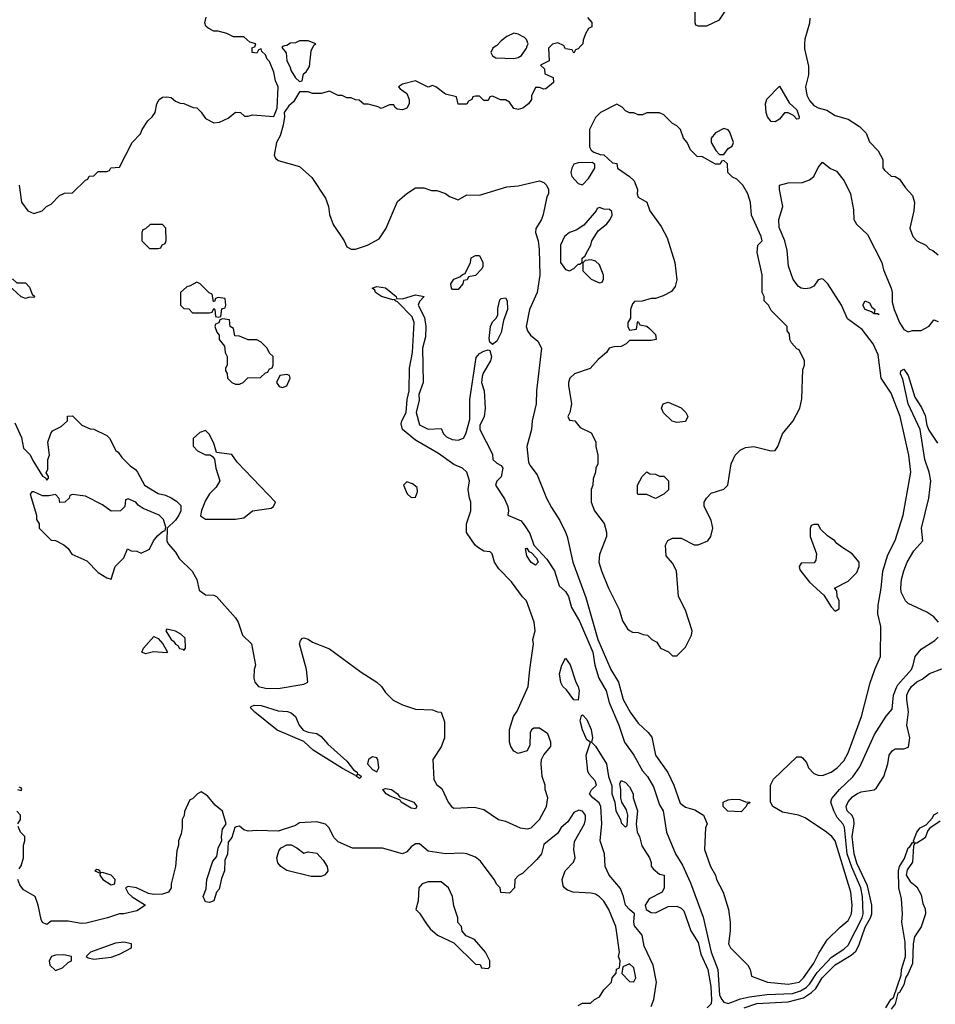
# Model space of a CAD drawing. Header units: inches. Extents: x 2671394 to 2765652, y 830470 to 955458.
# Tile 66 of 256: x 2682804 to 2687077, y 875527 to 880123. Entities that reach past the tile are written whole.
import ezdxf

# ---------------------------------------------------------------- set-up
doc = ezdxf.new("R2010")
doc.units = ezdxf.units.IN
doc.header["$MEASUREMENT"] = 0
doc.layers.add('C6887', color=7, linetype='Continuous')
doc.layers.add('C6888', color=7, linetype='Continuous')

msp = doc.modelspace()

# ---------------------------------------------------------------- linework, layer by layer
at = {"layer": 'C6887', "color": 2}
for points, elevation in [([(2682801, 879350), (2682811.3, 879271.3), (2682842, 879230), (2682870, 879218), (2682908.9, 879231.1), (2682928, 879250), (2682950, 879262), (2682990, 879302), (2683012.7, 879312.7), (2683050, 879314), (2683110, 879374), (2683122, 879378), (2683128.4, 879391.6), (2683150, 879394), (2683170, 879414), (2683210, 879414), (2683222, 879418), (2683228.4, 879431.6), (2683270, 879434), (2683328, 879550), (2683368, 879590), (2683375.3, 879610), (2683402, 879650), (2683422, 879670), (2683435.3, 879690), (2683444, 879730), (2683454, 879750), (2683470, 879760.7), (2683490, 879762.8), (2683510, 879758.8), (2683530, 879742), (2683552.7, 879732.7), (2683570, 879732), (2683612.7, 879712.7), (2683630, 879712), (2683651.1, 879691.1), (2683670, 879662), (2683710, 879642), (2683736.4, 879643.6), (2683776.4, 879663.6), (2683810, 879691.3), (2683834, 879690), (2683852.7, 879672.7), (2683870, 879672), (2683890, 879678), (2683990, 879671), (2684005.1, 879710), (2684009.2, 879809.2), (2683997.5, 879837.5), (2683990, 879878), (2683970, 879928), (2683958, 879938), (2683950, 879958), (2683933.6, 879973.6), (2683930, 879986), (2683918, 879982), (2683910, 879966), (2683888.9, 879968.9), (2683888.4, 879991.6), (2683902, 879998), (2683902.7, 880000)], 10), ([(2685282, 880000), (2685272, 879990), (2685274, 879930), (2685234, 879910), (2685252.7, 879892.7), (2685254, 879870), (2685292.7, 879852.7), (2685294, 879830), (2685259.6, 879800.4), (2685250, 879798), (2685230, 879806), (2685210, 879806), (2685192.7, 879767.3), (2685192, 879750), (2685178, 879730), (2685152, 879710), (2685130, 879704), (2685110, 879708.7), (2685090, 879738), (2685070, 879748), (2685048, 879748), (2685010, 879766), (2684998, 879762), (2684990, 879746), (2684970, 879746), (2684950, 879766), (2684930, 879766), (2684918, 879762), (2684914, 879750), (2684898, 879742), (2684890, 879728), (2684850, 879728), (2684842, 879762), (2684790, 879775.3), (2684746, 879810), (2684730, 879815.3), (2684710, 879808), (2684650, 879837.2), (2684590, 879822), (2684572, 879810), (2684579.6, 879799.6), (2684610, 879778), (2684620.7, 879750), (2684620.7, 879730), (2684611, 879710), (2684590, 879701.2), (2684565.2, 879705.2), (2684554.6, 879714.6), (2684550, 879726), (2684530, 879726), (2684490, 879708.7), (2684476.4, 879716.4), (2684430, 879728), (2684410, 879728), (2684387.3, 879747.3), (2684370, 879748), (2684350, 879758), (2684330, 879758), (2684308.4, 879768.4), (2684290, 879768.7), (2684250, 879788.7), (2684210, 879778), (2684170, 879778), (2684150, 879786), (2684110, 879786), (2684080.7, 879739.3), (2684059, 879721), (2684037.3, 879690), (2684039.1, 879670), (2684032.4, 879630), (2684019, 879581), (2684002.4, 879550), (2683991.1, 879491.1), (2683996.9, 879476.9), (2684010, 879464.7), (2684110, 879438), (2684166.4, 879386.4), (2684231.3, 879290), (2684244.7, 879250), (2684250, 879214), (2684267.1, 879167.1), (2684318, 879090), (2684330, 879062), (2684350, 879052), (2684370, 879052), (2684426, 879070), (2684480.4, 879099.6), (2684512.9, 879147.1), (2684566, 879274), (2684610, 879312), (2684650, 879338), (2684690, 879338), (2684725.4, 879325.4), (2684750, 879324.7), (2684790, 879311.3), (2684810, 879298), (2684850, 879282), (2684890, 879304.7), (2684950, 879304), (2685077.5, 879342.5), (2685130, 879347.3), (2685230, 879371), (2685250, 879362), (2685262, 879350), (2685271, 879330), (2685270.8, 879310), (2685264, 879296), (2685246.8, 879213.2), (2685238, 879190), (2685211.6, 879148.4), (2685211.3, 879130), (2685222.8, 879090), (2685227.3, 879050), (2685230.5, 878929.5), (2685218, 878850), (2685183, 878770), (2685167.7, 878690), (2685174, 878670), (2685187.3, 878650), (2685221.6, 878621.6), (2685238, 878590), (2685215.5, 878390), (2685214, 878330), (2685195.5, 878250), (2685192.7, 878210), (2685170.4, 878130), (2685178, 878058), (2685183.8, 878043.8), (2685218.5, 877998.5), (2685262.8, 877890), (2685285.2, 877845.2), (2685324.5, 877784.5), (2685350.6, 877730.6), (2685358.8, 877710), (2685384.9, 877590), (2685446.4, 877426.4), (2685501.1, 877230), (2685562.4, 877090), (2685598.4, 877030), (2685620.3, 876950), (2685653, 876890), (2685690, 876838.8), (2685735.9, 876795.9), (2685753.4, 876773.4), (2685770.8, 876690), (2685828.5, 876608.5), (2685856.3, 876550), (2685886.1, 876466.1), (2685910, 876447.7), (2685954.4, 876434.4), (2685979.8, 876419.8), (2685994, 876410), (2685999.6, 876399.6), (2686012, 876370), (2686004.7, 876350), (2685998.8, 876250), (2686026.8, 876170), (2686051, 876130), (2686056, 876110), (2686086, 876050), (2686110.8, 875970), (2686118.8, 875910), (2686118.8, 875870), (2686111, 875810), (2686121, 875790), (2686202, 875710), (2686212, 875690), (2686218, 875658), (2686294, 875630), (2686390, 875620.5), (2686441.2, 875630), (2686462, 875650), (2686510, 875718.8), (2686533.6, 875766.4), (2686572.1, 875827.9), (2686632.5, 875887.5), (2686670, 875918), (2686685.2, 875950), (2686689.2, 875990), (2686682.7, 876050), (2686609.2, 876290), (2686594, 876310), (2686569, 876330), (2686470, 876397.2), (2686438, 876410), (2686364.1, 876424.1), (2686318, 876450), (2686308, 876470), (2686308, 876550), (2686322, 876578), (2686430, 876682), (2686450, 876682), (2686456.9, 876676.9), (2686475.3, 876655.3), (2686484.7, 876630), (2686510, 876604.7), (2686530, 876596), (2686550, 876594.8), (2686590, 876610.6), (2686619.3, 876630), (2686650, 876664), (2686670, 876701), (2686732.3, 876870), (2686772.9, 877027.1), (2686794, 877090), (2686821.2, 877150), (2686822, 877290), (2686809.1, 877349.1), (2686809.2, 877390), (2686824.5, 877470), (2686831.7, 877548.3), (2686855.3, 877624.7), (2686890, 877691.3), (2686927.3, 877810), (2686962, 878010), (2686953.6, 878090), (2686911.8, 878270), (2686870, 878379), (2686823.6, 878450), (2686810, 878558), (2686786.6, 878610), (2686735.9, 878675.9), (2686667.2, 878727.2), (2686639.3, 878790), (2686575.3, 878890), (2686555.3, 878910), (2686546.8, 878913.2), (2686530, 878908), (2686510, 878879), (2686490.5, 878869.5), (2686470, 878866.6), (2686450, 878869.3), (2686437.5, 878877.5), (2686412.7, 878910), (2686391.9, 878971.9), (2686385.6, 879045.6), (2686374.5, 879090), (2686347.2, 879152.8), (2686346.6, 879190), (2686365.2, 879250), (2686348.7, 879330), (2686349, 879351), (2686390, 879361), (2686456.5, 879363.5), (2686490, 879374.8), (2686509.5, 879390.5), (2686530, 879432), (2686550, 879458), (2686587.7, 879427.7), (2686615.2, 879415.2), (2686650.5, 879370.5), (2686681, 879310), (2686695.3, 879235.3), (2686696, 879190), (2686708.3, 879168.3), (2686760.5, 879120.5), (2686826.8, 878990), (2686834.4, 878954.4), (2686871, 878870), (2686876, 878850), (2686875.3, 878804.7), (2686883.8, 878770), (2686908.9, 878710), (2686930, 878676), (2686950, 878666), (2686970, 878671.3), (2687010, 878672), (2687048.4, 878691.6), (2687070, 878722), (2687090, 878714)], 10), ([(2684040, 880000), (2684030, 879998), (2684027.5, 879992.5), (2684047.3, 879967.3), (2684051, 879930), (2684064.9, 879904.9), (2684070, 879884.7), (2684090, 879852), (2684110, 879834), (2684122, 879838), (2684128, 879870), (2684140.4, 879879.6), (2684156.4, 879903.6), (2684163.1, 879976.9), (2684174.6, 880000)], 10), ([(2685027, 880000), (2685012, 879990), (2685002, 879970), (2685010, 879954), (2685025.4, 879945.4), (2685110, 879941), (2685130, 879946), (2685145.2, 879954.8), (2685169.2, 879990), (2685172.6, 880000)], 10), ([(2685422.8, 880000), (2685410, 879986), (2685398, 879982), (2685390, 879966), (2685382, 879982), (2685350, 879986), (2685343, 880000)], 10), ([(2686466.2, 880000), (2686466.4, 879986.4), (2686485.4, 879905.4), (2686485.4, 879865.4), (2686470.5, 879810), (2686476.4, 879770), (2686490, 879744.9), (2686510, 879722), (2686530, 879710.7), (2686570, 879701), (2686610, 879676), (2686670, 879658), (2686723.5, 879623.5), (2686753.7, 879593.7), (2686770, 879552), (2686810.6, 879510.6), (2686831, 879470), (2686831.6, 879431.6), (2686839.6, 879419.6), (2686870, 879392), (2686890, 879391.3), (2686910, 879378), (2686937.3, 879337.3), (2686970, 879302), (2686978.8, 879270), (2686976, 879230), (2686958, 879150), (2686972, 879110), (2686991.1, 879091.1), (2687032, 879070), (2687050, 879052), (2687065.4, 879045.4), (2687090, 879024.7)], 14), ([(2682780.5, 878240.5), (2682812.4, 878172.4), (2682822, 878122), (2682852.3, 878092.3), (2682864.7, 878064.7), (2682910, 877992), (2682924.7, 877984.7), (2682930, 877974), (2682938, 877982), (2682938, 877990), (2682927.3, 878007.3), (2682934.6, 878025.4), (2682935.3, 878070), (2682942, 878090), (2682935.3, 878150), (2682948.4, 878191.6), (2682956.4, 878203.6), (2682996.4, 878223.6), (2683026, 878250), (2683027.3, 878272.7), (2683050, 878274), (2683094, 878230), (2683132.7, 878212.7), (2683150, 878212), (2683210, 878182), (2683222, 878170), (2683251.6, 878111.6), (2683263.6, 878103.6), (2683279.6, 878079.6), (2683319.6, 878039.6), (2683343.6, 878023.6), (2683354, 878010), (2683386, 877950), (2683450, 877911.3), (2683483.5, 877903.5), (2683510.9, 877890.9), (2683536, 877876), (2683555.3, 877855.3), (2683555.5, 877830), (2683546, 877810), (2683530, 877786), (2683491.1, 877748.9), (2683491, 877690), (2683496, 877676), (2683530, 877638), (2683548.2, 877608.2), (2683607.9, 877547.9), (2683630.8, 877510), (2683640.7, 877460.7), (2683670, 877438), (2683710, 877436), (2683722, 877430), (2683810, 877331.3), (2683822.8, 877310), (2683842.8, 877250), (2683886, 877210), (2683904.7, 877110), (2683898, 877090), (2683896, 877050), (2683901, 877030), (2683918, 877010), (2683950, 877002), (2684010, 877000.7), (2684130, 877021), (2684148, 877030), (2684142, 877090), (2684109.3, 877210), (2684114.6, 877225.4), (2684124, 877236), (2684130, 877238), (2684150, 877231.3), (2684170, 877218), (2684250, 877186), (2684396.9, 877076.9), (2684470, 877031.3), (2684491.3, 877010), (2684510, 876982), (2684546.4, 876946.4), (2684590, 876924.7), (2684650, 876904.7), (2684730, 876902), (2684752.7, 876892.7), (2684771.1, 876891.1), (2684785.4, 876845.4), (2684786.8, 876770), (2684770, 876728), (2684732, 876670), (2684736.9, 876576.9), (2684750, 876552), (2684774, 876534), (2684802.8, 876470), (2684818, 876450), (2684830, 876442.8), (2684926.4, 876446.4), (2684970, 876436), (2685038, 876390), (2685070, 876381.6), (2685138.8, 876350), (2685173.4, 876346.6), (2685190, 876350.5), (2685229.4, 876390), (2685262.7, 876450), (2685268.7, 876490), (2685255.3, 876530), (2685255.3, 876550), (2685241.2, 876590), (2685237.2, 876650), (2685239, 876670), (2685249.1, 876690.9), (2685282, 876730), (2685282, 876750), (2685268, 876790), (2685230, 876815.3), (2685203.6, 876816.4), (2685191.6, 876808.4), (2685185.4, 876794.6), (2685183.6, 876736.4), (2685172, 876710), (2685130, 876698), (2685108.9, 876708.9), (2685095.3, 876730), (2685089, 876750), (2685089, 876810), (2685108.7, 876870), (2685124.7, 876895.3), (2685177, 877010), (2685183.7, 877090), (2685202, 877210), (2685198, 877230), (2685209.1, 877270.9), (2685205.2, 877310), (2685169.2, 877410), (2685150, 877429.2), (2685099.1, 877499.1), (2685040.1, 877560.1), (2685019, 877590), (2685008, 877630), (2684999, 877639), (2684970, 877642), (2684940.2, 877660.2), (2684928.7, 877670), (2684889.3, 877729.3), (2684889, 877770), (2684909, 877830), (2684909, 877870), (2684902, 877890), (2684897.2, 877930), (2684902, 877970), (2684889.7, 878010), (2684870, 878029.7), (2684830, 878046.3), (2684758, 878098), (2684650, 878159.5), (2684589.5, 878210), (2684584.4, 878235.6), (2684587.3, 878250), (2684607.8, 878290), (2684611.8, 878350), (2684620.9, 878390), (2684623.1, 878496.9), (2684636.2, 878570), (2684644, 878710), (2684635.6, 878735.6), (2684566.2, 878806.2), (2684555.3, 878810), (2684556.4, 878816.4), (2684545.4, 878814.6), (2684492.3, 878830), (2684463.7, 878850), (2684460.2, 878860.2), (2684448.7, 878870), (2684470, 878877.3), (2684510, 878870.4), (2684561, 878830), (2684562, 878822), (2684590, 878820.5), (2684650, 878838), (2684690.7, 878830.7), (2684670, 878808), (2684662.8, 878790), (2684693.4, 878733.4), (2684699.5, 878690), (2684696.9, 878643.1), (2684683, 878590), (2684686.7, 878430), (2684666.4, 878373.6), (2684667.3, 878347.3), (2684653.7, 878290), (2684670, 878231.3), (2684710, 878211.3), (2684770, 878214), (2684782, 878190), (2684795.3, 878175.3), (2684822.5, 878162.5), (2684850, 878160.7), (2684874, 878170), (2684885.2, 878190), (2684904, 878256), (2684904, 878350), (2684933.6, 878546.4), (2684950, 878564.7), (2684970, 878576), (2684990, 878582), (2684998, 878578), (2685004.7, 878550), (2685001, 878530), (2684966.4, 878473.6), (2684962, 878458), (2684958.8, 878430), (2684970.5, 878390), (2684975.5, 878310), (2684970.5, 878269.5), (2684951, 878230), (2684951, 878210), (2685010, 878094), (2685012, 878070), (2685030, 878052), (2685050, 878042), (2685058, 878030), (2685050.7, 877989.3), (2685030, 877968), (2685024, 877950), (2685066.8, 877886.8), (2685081, 877850), (2685084.7, 877830), (2685082, 877810), (2685143.1, 877783.1), (2685160.9, 877760.9), (2685184.1, 877724.1), (2685203.5, 877670), (2685264.3, 877604.3), (2685299.3, 877550), (2685320.5, 877480.5), (2685350, 877454), (2685365.5, 877430), (2685378.5, 877378.5), (2685416, 877316), (2685477.8, 877170), (2685488.4, 877110), (2685506.7, 877050), (2685540.4, 876990), (2685555.1, 876935.1), (2685599.3, 876830), (2685625.5, 876750), (2685670.4, 876690.4), (2685710, 876616), (2685734, 876590), (2685761.3, 876541.3), (2685790, 876458), (2685806, 876430), (2685822.8, 876330), (2685864, 876230), (2685896.1, 876176.1), (2685934.6, 876094.6), (2685993.1, 875933.1), (2686030, 875770.8), (2686062, 875690), (2686070.2, 875570.2), (2686080.3, 875550), (2686090, 875537.1), (2686110, 875530.4), (2686168.2, 875551.8), (2686210, 875561.1), (2686290, 875573), (2686410, 875577.8), (2686447.8, 875590), (2686474.5, 875605.5), (2686490, 875620.8), (2686525.3, 875674.7), (2686592.4, 875747.6), (2686650, 875784.4), (2686670, 875802.6), (2686735.7, 875930), (2686739.4, 875950), (2686736.5, 876030), (2686728.9, 876070), (2686686.6, 876166.6), (2686665.4, 876230), (2686653.5, 876353.5), (2686645.1, 876370), (2686619.1, 876399.1), (2686603, 876430), (2686588.7, 876470), (2686592.9, 876487.1), (2686629.3, 876530), (2686691.3, 876588.7), (2686724.4, 876635.6), (2686793.1, 876786.9), (2686847.5, 876872.5), (2686875.1, 876904.9), (2686881.6, 876970), (2686894.7, 877005.2), (2686901.5, 877018.5), (2686965.2, 877090), (2686974, 877110), (2686982, 877150), (2687010, 877184.7), (2687074.2, 877225.8), (2687090, 877241)], 6), ([(2687092, 877310), (2687070, 877336), (2687037.5, 877357.5), (2686950, 877397.2), (2686937.2, 877410), (2686918, 877450), (2686915.1, 877470), (2686919.3, 877510), (2686929.4, 877550), (2686946, 877590), (2686976.2, 877643.8), (2687019, 877690), (2687012.3, 877750), (2687046.6, 877890), (2687055.1, 877970), (2687047.6, 878010), (2687028.2, 878070), (2687006, 878210), (2686950, 878329), (2686925.1, 878445.1), (2686914, 878470), (2686916.4, 878483.6), (2686930, 878490.8), (2686950, 878462), (2686981.2, 878361.2), (2687012.3, 878312.3), (2687030, 878274.8), (2687037.6, 878230), (2687046.6, 878206.6), (2687086.3, 878146.3)], 6), ([(2686184, 875510), (2686244, 875530), (2686390, 875538.3), (2686462.2, 875557.8), (2686498.5, 875581.5), (2686519, 875601), (2686548.4, 875650), (2686610, 875711.8), (2686683.8, 875756.2), (2686705.2, 875774.8), (2686719.3, 875800.7), (2686750, 875887.7), (2686774.3, 875930), (2686779.7, 875950), (2686780.5, 875990), (2686759.6, 876079.6), (2686710, 876185.1), (2686697.2, 876230), (2686689, 876310), (2686697.6, 876370), (2686696.2, 876390), (2686688.2, 876408.2), (2686665.6, 876430), (2686661.3, 876450), (2686670, 876472.2), (2686690, 876494.9), (2686710, 876508.8), (2686730, 876518), (2686791.9, 876528.1), (2686802.5, 876537.5), (2686836, 876590), (2686855.3, 876650), (2686862, 876690), (2686875.3, 876710), (2686890, 876718.8), (2686930, 876718.8), (2686952.1, 876727.9), (2686958.4, 876770), (2686943, 876830), (2686951.9, 876891.9), (2686943.6, 876950), (2686943.6, 876970), (2686950, 876986), (2686965.6, 877010), (2686990, 877032.2), (2687015.4, 877044.6), (2687050, 877070.4), (2687106.9, 877093.1)], 2), ([(2685750, 875516), (2685762.9, 875550), (2685775.1, 875630), (2685760.5, 875710), (2685718, 875798), (2685709, 875850), (2685673.3, 875893.3), (2685669.7, 875910), (2685672.3, 875950), (2685648.8, 875968.8), (2685631.3, 875990), (2685622, 876030), (2685606.8, 876066.8), (2685555.1, 876130), (2685535.1, 876170), (2685532.3, 876230), (2685512, 876290), (2685520.5, 876370), (2685515.6, 876450), (2685508, 876468), (2685478, 876490), (2685462.7, 876510), (2685472.1, 876527.9), (2685495.1, 876550), (2685489, 876570), (2685460.7, 876600.7), (2685454.8, 876614.8), (2685446.6, 876690), (2685468, 876750), (2685450, 876762), (2685430, 876808), (2685419.3, 876850), (2685425.6, 876874.4), (2685430, 876878), (2685450, 876856), (2685470.5, 876810), (2685476, 876770), (2685472, 876750), (2685490, 876732), (2685542.8, 876650), (2685550.8, 876590), (2685566.8, 876546.8), (2685567.3, 876510), (2685581, 876470), (2685585.5, 876430), (2685606.8, 876390), (2685610, 876374), (2685630, 876354), (2685638, 876362), (2685641.2, 876410), (2685635.1, 876435.1), (2685613.2, 876470), (2685608.9, 876488.9), (2685609.1, 876529.1), (2685604, 876556), (2685610, 876572), (2685630, 876562), (2685650, 876542), (2685666, 876510), (2685666.8, 876490), (2685686, 876430), (2685681, 876370), (2685684.7, 876330), (2685696.3, 876310), (2685706.4, 876266.4), (2685742.8, 876210), (2685751.3, 876188.7), (2685751.3, 876171.3), (2685759.6, 876159.6), (2685790, 876134), (2685811.3, 876130), (2685811.1, 876071.1), (2685802, 876050), (2685741.1, 876018.9), (2685723, 875990), (2685726.8, 875970), (2685750, 875955.5), (2685770, 875953.4), (2685830, 875983), (2685870, 875985.5), (2685890, 875976.3), (2685903, 875963), (2685935.5, 875870), (2685970, 875814.8), (2685981.7, 875761.7), (2686014.3, 875690), (2686028.5, 875610), (2686031.5, 875548.5), (2686030, 875528.7), (2686011.3, 875510)], 2), ([(2682794, 876530), (2682810, 876524.7), (2682814, 876530), (2682810, 876538), (2682800.4, 876540.4)], 6), ([(2685410, 875522), (2685430, 875532), (2685467.3, 875532.7), (2685486, 875550), (2685510, 875562), (2685530, 875594), (2685566, 875630), (2685568, 875650), (2685587.3, 875672.7), (2685588.4, 875691.6), (2685602, 875698), (2685606, 875730), (2685598, 875750), (2685602, 875770), (2685589.3, 875870), (2685585.2, 875890), (2685552.3, 875970), (2685530, 876009), (2685510, 876029.2), (2685490, 876041.2), (2685470, 876046), (2685386, 876050), (2685360.2, 876060.2), (2685346, 876070), (2685340.4, 876080.4), (2685335.3, 876110), (2685348.7, 876150), (2685388, 876190), (2685395.3, 876210), (2685389, 876250), (2685392.9, 876287.1), (2685439, 876370), (2685444, 876390), (2685444, 876410), (2685430, 876428.7), (2685412.7, 876432.7), (2685390, 876422.7), (2685361.6, 876378.4), (2685330, 876351.8), (2685314.2, 876325.8), (2685250, 876273.2), (2685238, 876230), (2685216.8, 876203.2), (2685150, 876138), (2685131.6, 876128.4), (2685114, 876110), (2685112, 876070), (2685090, 876046), (2685048.9, 876048.9), (2685046, 876070), (2685030, 876086), (2685018, 876110), (2684954.8, 876194.8), (2684930, 876213.2), (2684890, 876229.2), (2684870, 876233.2), (2684790, 876229.2), (2684710, 876241.2), (2684670, 876275.3), (2684650, 876275.3), (2684630, 876262), (2684610, 876239), (2684590, 876229.2), (2684496.5, 876256.5), (2684356.4, 876256.4), (2684290, 876286), (2684270, 876306), (2684248, 876350), (2684230, 876368), (2684190, 876379), (2684110, 876374), (2684090, 876362), (2684010, 876335.3), (2683910, 876339), (2683870, 876335.3), (2683850, 876342), (2683830, 876358), (2683814.6, 876354.6), (2683807.9, 876352.1), (2683793.7, 876306.3), (2683776.8, 876283.2), (2683772.7, 876227.3), (2683760.9, 876199.1), (2683759.5, 876150), (2683745.1, 876114.9), (2683734.9, 876065.1), (2683722, 876050), (2683710, 876009.3), (2683690, 876002.7), (2683670, 876005.2), (2683659.6, 876030), (2683673.8, 876066.2), (2683677.4, 876110), (2683705.1, 876194.9), (2683722.9, 876217.1), (2683730, 876258), (2683747, 876290), (2683744.7, 876310), (2683750, 876344.7), (2683766.6, 876370), (2683750, 876428.7), (2683716.4, 876456.4), (2683680.4, 876500.4), (2683650, 876518), (2683634, 876510), (2683610, 876486), (2683598, 876482), (2683572.7, 876427.3), (2683571.6, 876408.4), (2683562, 876390), (2683562, 876350), (2683556.9, 876323.1), (2683544.7, 876290), (2683544.7, 876270), (2683536.9, 876243.1), (2683531, 876170), (2683511, 876090), (2683510.8, 876070), (2683498, 876050), (2683470, 876040.9), (2683430, 876039.5), (2683404.8, 876044.8), (2683348, 876070), (2683310, 876077.2), (2683298, 876070), (2683310, 876046), (2683327.9, 876027.9), (2683391, 875990), (2683350, 875964), (2683290, 875949), (2683270, 875948.7), (2683214, 875930), (2683114.4, 875905.6), (2683090, 875904), (2683030, 875915.3), (2682950, 875915.3), (2682930, 875899), (2682910, 875908.7), (2682903.2, 875923.2), (2682889.4, 875989.4), (2682875.3, 876030), (2682822, 876062), (2682804, 876084), (2682795.3, 876110)], 6), ([(2682795.3, 876370), (2682808, 876390), (2682808, 876410), (2682790, 876428)], 6), ([(2686846, 875510), (2686869.2, 875550), (2686882, 875558), (2686916.5, 875663.5), (2686919.3, 875690), (2686937.2, 875750), (2686936.5, 875816.5), (2686920.9, 875910), (2686923.7, 875950), (2686918.6, 876018.6), (2686906, 876070), (2686905.2, 876150), (2686909.3, 876170), (2686933.2, 876206.8), (2686950, 876258), (2686958, 876262), (2686970, 876282), (2686978, 876282), (2686975.3, 876290), (2686990, 876331), (2687005.2, 876350), (2687034.6, 876365.4), (2687063.2, 876396.8), (2687070, 876410.7), (2687090, 876422.8)], -2), ([(2682800.4, 876159.6), (2682810, 876174), (2682822, 876210), (2682822, 876270), (2682828, 876290), (2682828, 876310), (2682808, 876330), (2682796.4, 876356.4)], 6), ([(2687098.8, 876381.2), (2687050.5, 876349.5), (2687041.4, 876338.6), (2687030, 876304), (2686990, 876279), (2686981, 876279), (2686975.3, 876264.7), (2686970.4, 876190), (2686946, 876154), (2686941, 876130), (2686959.8, 876099.8), (2686990, 876076), (2687010, 876038), (2687018, 875998), (2687030, 875972), (2687030.5, 875950), (2687010, 875888.7), (2686978.8, 875841.2), (2686973, 875810), (2686970, 875718), (2686950.5, 875670), (2686937.3, 875650), (2686930, 875618), (2686910, 875582), (2686901, 875579), (2686890, 875528.7), (2686870, 875504)], -2)]:
    msp.add_lwpolyline(points, dxfattribs=dict(at, elevation=elevation))
for points, elevation in [([(2686430, 879658), (2686415.3, 879675.3), (2686390, 879688), (2686372.7, 879687.3), (2686350, 879658), (2686330, 879646), (2686310, 879648), (2686294, 879670), (2686286.6, 879690), (2686284, 879730), (2686290, 879752), (2686350, 879812), (2686394.4, 879734.4), (2686430, 879702), (2686442, 879670), (2686439.6, 879660.4)], 10), ([(2685590, 879728), (2685514, 879690), (2685490, 879666), (2685462, 879610), (2685462, 879530), (2685470, 879514), (2685483.6, 879503.6), (2685512.7, 879492.7), (2685530, 879492), (2685570, 879454), (2685590, 879452), (2685594, 879430), (2685650, 879391.3), (2685671.3, 879370), (2685686, 879330), (2685684.7, 879310), (2685690, 879294), (2685731, 879271), (2685744.7, 879230), (2685796.7, 879156.7), (2685825.2, 879105.2), (2685860.7, 878990), (2685870.9, 878909.1), (2685862, 878878), (2685845.4, 878854.6), (2685806.4, 878833.6), (2685770, 878822), (2685750, 878822), (2685708.4, 878808.4), (2685672.7, 878807.3), (2685663.6, 878796.4), (2685654, 878770), (2685654, 878730), (2685642, 878710), (2685642, 878690), (2685650, 878674), (2685682, 878678), (2685686, 878710), (2685690, 878714), (2685698, 878698), (2685730, 878692), (2685742, 878682), (2685770, 878654), (2685774, 878630), (2685750, 878626), (2685650, 878626), (2685634, 878610), (2685610, 878598), (2685576.4, 878596.4), (2685554, 878590), (2685542, 878570), (2685503.5, 878536.5), (2685466, 878494), (2685392, 878470), (2685371.3, 878450), (2685364.7, 878430), (2685365.4, 878414.6), (2685378.8, 878330), (2685371.3, 878288.7), (2685362, 878270), (2685370, 878254), (2685394, 878250), (2685419.6, 878219.6), (2685470, 878194), (2685491.6, 878151.6), (2685492, 878130), (2685502, 878090), (2685502, 878050), (2685492, 878030), (2685491.3, 878010), (2685479.6, 877980.4), (2685478, 877950), (2685471.3, 877930), (2685471.3, 877870), (2685486, 877830), (2685530.9, 877770.9), (2685542, 877730), (2685542, 877710), (2685510, 877626), (2685506.8, 877590), (2685518, 877550), (2685551.3, 877470), (2685601, 877370), (2685616.9, 877316.9), (2685639.6, 877279.6), (2685650, 877272), (2685663.6, 877263.6), (2685690, 877262), (2685712.7, 877252.7), (2685734, 877250), (2685754, 877230), (2685776.9, 877216.9), (2685794, 877190), (2685831.6, 877171.6), (2685850, 877154), (2685870, 877154), (2685910, 877194), (2685938, 877250), (2685942, 877270), (2685910, 877366), (2685878, 877430), (2685868, 877550), (2685850, 877586), (2685820.4, 877620.4), (2685818, 877670), (2685828.9, 877691.1), (2685850, 877702), (2685890, 877702), (2685951.6, 877671.6), (2685970, 877671.3), (2686015.3, 877690), (2686028.7, 877710), (2686039, 877750), (2686030, 877786), (2685998, 877850), (2685998, 877870), (2686008, 877890), (2686030, 877912), (2686090, 877931.3), (2686108.7, 877950), (2686124, 878050), (2686142, 878090), (2686166.3, 878113.7), (2686190, 878126), (2686230, 878131), (2686310, 878111), (2686330, 878112), (2686342, 878130), (2686364, 878190), (2686414, 878250), (2686444, 878310), (2686453.6, 878353.6), (2686458, 878490), (2686466, 878510), (2686466, 878530), (2686442, 878582), (2686430, 878586), (2686406, 878614), (2686398, 878630), (2686396.4, 878656.4), (2686386, 878670), (2686386, 878690), (2686310, 878766), (2686298, 878790), (2686278, 878810), (2686278, 878830), (2686268.7, 878850), (2686268.9, 878931.1), (2686244.7, 879035.3), (2686248, 879070), (2686268, 879090), (2686264, 879110), (2686219, 879210), (2686214, 879270), (2686202, 879310), (2686178, 879350), (2686150, 879378), (2686130, 879388), (2686108, 879410), (2686106, 879450), (2686090, 879466), (2686078, 879462), (2686072, 879448), (2686050, 879448.7), (2685990, 879482), (2685964.7, 879484.7), (2685934.6, 879514.6), (2685918, 879550), (2685902, 879570), (2685888, 879610), (2685870, 879628), (2685850, 879638), (2685810, 879678), (2685790, 879688), (2685730, 879688), (2685710, 879678), (2685690, 879678), (2685670, 879688), (2685650, 879688.7), (2685630, 879698), (2685614.6, 879714.6)], 14), ([(2686090, 879615.3), (2686050, 879595.3), (2686031.3, 879570), (2686031.3, 879550), (2686051.6, 879511.6), (2686070, 879494), (2686090, 879494), (2686110, 879522), (2686128.4, 879531.6), (2686135.3, 879550), (2686118, 879598), (2686110, 879608)], 14), ([(2685476.4, 879456.4), (2685410, 879455.3), (2685390, 879448), (2685381, 879430), (2685376, 879410), (2685381, 879390), (2685410, 879358), (2685430, 879352), (2685458, 879382), (2685488, 879430), (2685487.3, 879447.3)], 14), ([(2685510, 879246), (2685498, 879242), (2685494, 879230), (2685436.9, 879163.1), (2685399.8, 879140.2), (2685370, 879128.7), (2685346.8, 879110), (2685328, 879070), (2685328, 878990), (2685350, 878956), (2685370, 878951), (2685390, 878962), (2685410, 878982), (2685418, 878982), (2685428.4, 878991.6), (2685429, 879010), (2685440.4, 879019.6), (2685455.1, 879044.9), (2685469, 879070), (2685474, 879090), (2685495.1, 879124.9), (2685503.2, 879136.8), (2685544, 879170), (2685559, 879190), (2685568, 879210), (2685567.3, 879227.3), (2685556.4, 879236.4), (2685530, 879238)], 14), ([(2683412.7, 879167.3), (2683390, 879146), (2683378, 879142), (2683374, 879130), (2683374, 879090), (2683410, 879054), (2683450, 879054), (2683462, 879058), (2683468, 879072), (2683482, 879078), (2683487.3, 879092.7), (2683486, 879150), (2683470, 879166)], 10), ([(2684824, 878864), (2684818, 878870), (2684815.3, 878890), (2684830, 878912), (2684858, 878922), (2684870, 878934), (2684882, 878938), (2684908, 878990), (2684910, 879011.3), (2684930, 879022), (2684950, 879022), (2684964.7, 878990), (2684964.7, 878970), (2684959.8, 878960.2), (2684930, 878928), (2684898, 878922), (2684891.6, 878908.4), (2684874, 878906), (2684872, 878890), (2684850, 878864)], 6), ([(2685470, 879002), (2685442, 878998), (2685432, 878988), (2685432, 878950), (2685471.1, 878911.1), (2685510, 878894), (2685522, 878898), (2685528, 878912), (2685528.7, 878930), (2685510, 878978), (2685490, 878995.3)], 14), ([(2682790, 878894), (2682830, 878894), (2682850, 878874), (2682862, 878842), (2682874, 878830), (2682870, 878826), (2682850, 878828), (2682830, 878822), (2682810, 878828.7), (2682770, 878866), (2682750, 878868), (2682738, 878890), (2682750, 878914), (2682771.6, 878911.6)], 6), ([(2683630, 878898), (2683599.6, 878880.4), (2683583.6, 878876.4), (2683554, 878850), (2683554, 878790), (2683570, 878774), (2683592.7, 878772.7), (2683610, 878754), (2683690, 878754), (2683702, 878758), (2683710, 878774), (2683714, 878770), (2683718, 878738), (2683730, 878734), (2683742, 878738), (2683747.3, 878772.7), (2683762, 878778), (2683766, 878790), (2683762, 878822), (2683730, 878826), (2683718, 878822), (2683712.7, 878807.3), (2683707.3, 878807.3), (2683702, 878842), (2683687.3, 878847.3), (2683646, 878890)], 10), ([(2685010, 878606), (2684998, 878618), (2684994.6, 878634.6), (2685001.2, 878690), (2685010, 878712), (2685028.9, 878731.1), (2685034.6, 878745.4), (2685034.6, 878774.6), (2685044.7, 878815.3), (2685050, 878822), (2685070, 878824.7), (2685078.8, 878810), (2685080.7, 878770), (2685060.7, 878719.3), (2685050, 878662), (2685030, 878622)], 6), ([(2686792, 878752), (2686808, 878752), (2686814, 878746), (2686810, 878746), (2686809.1, 878749.1), (2686790.9, 878749.1), (2686779.3, 878759.3), (2686749.3, 878770), (2686739, 878790), (2686749.3, 878810.7), (2686770, 878801), (2686781.1, 878781.1), (2686794, 878770)], 6), ([(2683750, 878726), (2683738, 878722), (2683732.7, 878707.3), (2683718, 878702), (2683714, 878690), (2683723.6, 878663.6), (2683734, 878650), (2683734, 878630), (2683759.6, 878599.6), (2683762, 878570), (2683772, 878550), (2683772, 878510), (2683763.6, 878496.4), (2683763.6, 878483.6), (2683771.6, 878471.6), (2683774, 878450), (2683794, 878430), (2683810, 878422), (2683830, 878422), (2683846, 878430), (2683868.4, 878451.6), (2683927.3, 878452.7), (2683950, 878474), (2683962, 878478), (2683968, 878492), (2683982, 878498), (2683986, 878510), (2683986, 878550), (2683970, 878566), (2683958, 878590), (2683930, 878618), (2683910, 878628), (2683870, 878628), (2683830, 878646), (2683807.3, 878647.3), (2683802, 878682), (2683786, 878690), (2683782, 878722)], 10), ([(2684050, 878466), (2684018, 878462), (2684002, 878430), (2684014, 878410), (2684030, 878406), (2684050, 878414), (2684066, 878450), (2684062, 878462)], 10), ([(2685870, 878242), (2685849.1, 878249.1), (2685808.4, 878288.4), (2685798, 878310), (2685806, 878330), (2685830, 878338), (2685890.9, 878310.9), (2685912, 878290), (2685922, 878270), (2685910, 878248)], 14), ([(2683670, 878206), (2683643.6, 878196.4), (2683612.7, 878167.3), (2683612.7, 878132.7), (2683634, 878110), (2683670, 878092), (2683692, 878092), (2683703.6, 878083.6), (2683712, 878072), (2683718.8, 878030), (2683738, 877970), (2683719.9, 877940.1), (2683690, 877909.2), (2683670, 877879), (2683651.3, 877831.3), (2683646.8, 877806.8), (2683670, 877792), (2683810, 877791.3), (2683850, 877798), (2683890, 877831), (2683977, 877843), (2683988.7, 877850), (2683998, 877870), (2683818, 878058), (2683792.9, 878092.9), (2683722, 878102), (2683710, 878146), (2683688.4, 878188.4)], 10), ([(2685770, 877888), (2685730, 877906), (2685690, 877906), (2685686, 877910), (2685686, 877950), (2685708, 877990), (2685730, 878012), (2685743.6, 878003.6), (2685770, 878002), (2685790, 877992), (2685810, 877991.3), (2685832, 877970), (2685831.1, 877928.9), (2685810, 877908)], 14), ([(2684610, 877966), (2684594, 877950), (2684612, 877910), (2684630, 877892), (2684650, 877894), (2684660.4, 877919.6), (2684659, 877939), (2684636.4, 877956.4)], 10), ([(2682870, 877919), (2682861, 877919), (2682852, 877908), (2682882, 877810), (2682882, 877790), (2682894, 877770), (2682894, 877750), (2682950, 877694), (2682970, 877692), (2683010, 877672), (2683030, 877654.8), (2683047.5, 877627.5), (2683116.7, 877596.7), (2683170, 877543), (2683210, 877517.3), (2683230, 877512), (2683249.3, 877570.7), (2683288.9, 877611.1), (2683307.3, 877652.7), (2683323.6, 877643.6), (2683350, 877642), (2683370, 877632), (2683410, 877652), (2683428.7, 877690), (2683446.3, 877713.7), (2683470, 877734), (2683482, 877738), (2683486, 877754), (2683475.3, 877790), (2683454, 877810), (2683380.4, 877840.4), (2683356.4, 877856.4), (2683346, 877870), (2683310, 877886), (2683298, 877882), (2683294, 877850), (2683274, 877830), (2683230, 877828), (2683190, 877858), (2683110, 877898), (2683050, 877906), (2683038, 877902), (2683034, 877890), (2683014, 877870), (2682991.1, 877868.9), (2682988, 877888), (2682970, 877906), (2682939.8, 877900.2), (2682910, 877900.9)], 6), ([(2686530, 877766), (2686510, 877766), (2686498, 877762), (2686492.7, 877747.3), (2686492, 877710), (2686522, 877630), (2686519.6, 877600.4), (2686512, 877588), (2686450, 877586), (2686442, 877570), (2686444.7, 877555.3), (2686490, 877498), (2686556, 877436), (2686590, 877382), (2686610, 877362), (2686627.3, 877372.7), (2686628, 877410), (2686618, 877430), (2686616.4, 877456.4), (2686606, 877470), (2686670, 877502), (2686710, 877542), (2686722, 877570), (2686722, 877590), (2686688, 877630), (2686640.2, 877660.2), (2686617.2, 877677.2), (2686608, 877690), (2686573.6, 877713.6), (2686543.1, 877743.1)], 14), ([(2685210, 877576.2), (2685189.8, 877589.8), (2685170, 877620.9), (2685164.8, 877655.2), (2685170, 877655.5), (2685180.2, 877640.2), (2685190, 877636.5), (2685214.7, 877610), (2685223.8, 877590)], 2), ([(2683490, 877278), (2683486, 877270), (2683510.8, 877230), (2683522, 877222), (2683530, 877208.4), (2683542, 877202), (2683550, 877188.2), (2683564.9, 877184.9), (2683570, 877178), (2683577.2, 877190), (2683576, 877236), (2683555.1, 877255.1), (2683530, 877269)], 6), ([(2683490, 877167), (2683428.4, 877171.6), (2683390, 877162.9), (2683374, 877170), (2683380.7, 877190), (2683430, 877243.1), (2683450, 877234.3), (2683471.6, 877210), (2683494, 877170)], 2), ([(2685410, 876946), (2685390, 876948.7), (2685355.5, 876995.5), (2685338, 877010), (2685328.9, 877028.9), (2685322, 877070), (2685334, 877110), (2685350, 877142), (2685372.1, 877112.1), (2685399.1, 877030), (2685410.6, 877010), (2685414, 876990)], 2), ([(2684390, 876581.2), (2684375.3, 876590), (2684378, 876598), (2684370, 876595.3), (2684310, 876627), (2684173.3, 876713.3), (2684130, 876753.2), (2684005.8, 876805.8), (2683901.2, 876890), (2683881.2, 876910), (2683883.7, 876916.3), (2683897.2, 876922.8), (2683930, 876921.6), (2684010, 876896.3), (2684053, 876893), (2684070, 876886.8), (2684090.5, 876870.5), (2684107.3, 876830), (2684126.4, 876806.4), (2684150, 876797.3), (2684190, 876790.6), (2684210, 876776.3), (2684241.5, 876741.5), (2684330, 876662), (2684361.1, 876621.1), (2684378.8, 876610), (2684380.7, 876600.7), (2684390, 876598.8), (2684398.8, 876590)], 2), ([(2684450, 876682), (2684432, 876670), (2684427.3, 876650), (2684450, 876622.8), (2684470, 876612), (2684479, 876630), (2684475.3, 876670), (2684470, 876678)], 6), ([(2684650, 876439.3), (2684630, 876442.9), (2684584, 876470), (2684579.3, 876479.3), (2684530, 876499.5), (2684513.2, 876510), (2684499, 876530), (2684510, 876534.9), (2684538.8, 876530), (2684566, 876510), (2684575.5, 876495.5), (2684642.8, 876470), (2684656.4, 876450)], 2), ([(2686170, 876426), (2686108.4, 876428.4), (2686086, 876450), (2686086, 876470), (2686110, 876482), (2686130, 876484.7), (2686163.6, 876483.6), (2686190, 876472), (2686211.1, 876471.1), (2686210, 876466), (2686198, 876462), (2686194, 876450)], 10), ([(2684130, 876232), (2684150, 876238), (2684190, 876232), (2684219.9, 876199.9), (2684239.1, 876170), (2684241.6, 876150), (2684237.2, 876142.8), (2684226.8, 876130), (2684210, 876123.5), (2684164.1, 876124.1), (2684050, 876151.6), (2684022.7, 876170), (2684008, 876188), (2684003.6, 876210), (2684013.8, 876246.2), (2684023.3, 876256.7), (2684050, 876271), (2684070, 876271), (2684097.3, 876257.3)], 6), ([(2683163.6, 876156.4), (2683154, 876150), (2683179.6, 876139.6), (2683178, 876130), (2683191.3, 876110), (2683230, 876084.9), (2683248, 876090), (2683249, 876110), (2683230, 876129), (2683190, 876142), (2683180.4, 876140.4), (2683178, 876150), (2683170, 876155.3)], 6), ([(2684710, 876099), (2684682, 876090), (2684666.8, 876070), (2684662.8, 876010), (2684652, 875970), (2684670, 875952), (2684702, 875902), (2684719.6, 875879.6), (2684754, 875850), (2684830, 875814), (2684930, 875714), (2684952.7, 875712.7), (2684958, 875698), (2684990, 875694), (2684998, 875702), (2684998, 875730), (2684978, 875770), (2684926, 875830), (2684887.3, 875847.3), (2684868.4, 875868.4), (2684866, 875890), (2684848.4, 875908.4), (2684848, 875930), (2684830, 875986), (2684824, 876030), (2684804, 876070), (2684770, 876098)], 10), ([(2683290, 875817.2), (2683250, 875812.3), (2683134, 875770), (2683114, 875750), (2683123.6, 875743.6), (2683150, 875738), (2683230, 875746.8), (2683270, 875761), (2683326, 875790), (2683326, 875810)], 10), ([(2683010, 875757.2), (2682970, 875756), (2682952, 875750), (2682941, 875730), (2682944.7, 875710), (2682970, 875684.7), (2683003.1, 875696.9), (2683030, 875722), (2683046, 875730), (2683046, 875750)], 10), ([(2685650, 875715.3), (2685618, 875702), (2685614, 875670), (2685650, 875634), (2685670, 875632), (2685679, 875650), (2685670, 875698)], 6)]:
    msp.add_lwpolyline(points, close=True, dxfattribs=dict(at, elevation=elevation))
at = {"layer": 'C6888', "color": 2}
for points, elevation in [([(2685954, 880170), (2685954, 880110), (2685958, 880098), (2685970, 880094), (2686010, 880094), (2686070, 880122), (2686115.3, 880190)], 14), ([(2683902.7, 880000), (2683906, 880010), (2683877.2, 880017.2), (2683850, 880042.7), (2683802, 880042), (2683770, 880058), (2683730, 880069.4), (2683709.6, 880069.6), (2683683.7, 880083.7), (2683672.9, 880092.9), (2683667.3, 880107.3), (2683674, 880134)], 10), ([(2685452.7, 880132.7), (2685474, 880110), (2685474, 880090), (2685458, 880082), (2685443.6, 880056.4), (2685432.7, 880027.3), (2685432, 880010), (2685422.8, 880000)], 10), ([(2686491, 880130), (2686490, 880106), (2686467.9, 880032.1), (2686466, 880010), (2686466.2, 880000)], 14), ([(2685172.6, 880000), (2685176, 880010), (2685169.4, 880030), (2685160.1, 880040.1), (2685130, 880055.1), (2685110, 880059.3), (2685076.3, 880043.7), (2685050, 880024), (2685030, 880002), (2685027, 880000)], 10), ([(2684174.6, 880000), (2684176.4, 880003.6), (2684186, 880010), (2684150, 880024), (2684110, 880024), (2684090, 880014), (2684067.5, 880012.5), (2684050, 880002), (2684040, 880000)], 10), ([(2685343, 880000), (2685342, 880002), (2685315.3, 880015.3), (2685290, 880008), (2685282, 880000)], 10)]:
    msp.add_lwpolyline(points, dxfattribs=dict(at, elevation=elevation))

doc.saveas('drawing.dxf')
